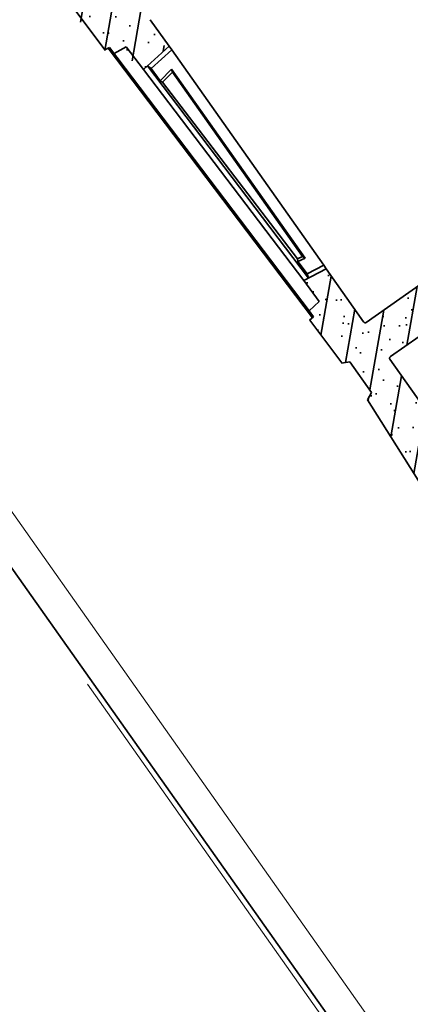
# Model space of a CAD drawing. Header units: metres. Extents: x 150385 to 171486, y 478588 to 485023.
# Tile 213 of 256: x 151365.09 to 151366.13, y 484137.68 to 484140.31. Entities that reach past the tile are written whole.
import ezdxf
from ezdxf.lldxf.tags import DXFTag

# ---------------------------------------------------------------- set-up
doc = ezdxf.new("R2010")
doc.units = ezdxf.units.M
doc.linetypes.add('KAD', pattern=[12, 5, -1, 2, -1, 2, -1])
doc.linetypes.add('VH-OPSLUITBAND_100X200', pattern=[16, 8, -2, 4, -2])
doc.layers.add('B-WE-KG-GRENS_PERCEEL-GV', color=150, linetype='KG-PERCEEL', lineweight=30, true_color=0x007fff)
doc.layers.add('N-OI-KL-ET_TRAFO-S', color=1, linetype='Continuous', lineweight=35, true_color=0xff0000)
for name, color, linetype, lineweight in [('N-WE-VH-KANTOPSLUITING_ACHTERKANTBAND-G', 7, 'Continuous', 5), ('N-WE-VH-KANTOPSLUITING_OPSLUITBAND-ANTRACIET_100X200-G', 7, 'VH-OPSLUITBAND_100X200', 35), ('N-XX-KG-GRENS_PERCEEL_TRAFO-G', 252, 'KAD', 15)]:
    doc.layers.add(name, color=color, linetype=linetype, lineweight=lineweight)
doc.styles.get("Standard").update_dxf_attribs({"font": 'NLCS-ISO.ttf'})
tags = doc.linetypes.add('KG-PERCEEL', pattern='A,5.5,-2,["P",Standard,S=1.8,R=0,X=-0.5,Y=-0.9],-2,5.5,-2,[5,NLCS.shx,S=0.75,R=0,X=0,Y=0],-2', length=19).pattern_tags.tags
tags[6] = DXFTag(74, 10)

# ---------------------------------------------------------------- blocks, each defined once
blk = doc.blocks.new('Trafohuisje 20H')
at = {"true_color": 0x636466}
h = blk.add_hatch(dxfattribs=at)
h.set_pattern_fill('PREFB', color=251, scale=0.004, style=0)
h.set_pattern_definition([(45, (12.85181048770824, 3.228714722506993), (-0.05430580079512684, 0.05430580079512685), []), (17.00000000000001, (12.85181048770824, 3.228714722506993), (0.02062996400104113, 0.06386208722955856), [0, -0.06528, -0.03696, 0, -0.05376]), (47.99999999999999, (12.85181048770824, 3.228714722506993), (-0.01473246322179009, 0.06493746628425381), [0, -0.06463999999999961, 0, -0.06591999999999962, 0, -0.05311999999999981]), (71, (12.85181048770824, 3.228714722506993), (-0.03832926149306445, 0.05381045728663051), [0, -0.06399999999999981, 0, -0.3839999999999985, -0.05263999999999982])])
edge = h.paths.add_edge_path(flags=16)
edge.add_spline(control_points=[(-0.8404422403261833, 0.7641191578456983), (-0.8404422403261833, 0.7643806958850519), (-0.8404010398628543, 0.7649046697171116), (-0.8402171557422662, 0.7656705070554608), (-0.839915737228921, 0.766398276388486), (-0.8395042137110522, 0.767069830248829), (-0.8389927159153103, 0.7676687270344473), (-0.8383938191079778, 0.7681802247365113), (-0.8377222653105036, 0.7685917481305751), (-0.8369944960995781, 0.7688931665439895), (-0.8362286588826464, 0.769077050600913), (-0.8357046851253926, 0.7691182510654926), (-0.8354431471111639, 0.7691182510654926)], knot_values=[0, 0, 0, 0, 0.784614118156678, 1.569134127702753, 2.353574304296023, 3.137956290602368, 3.922307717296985, 4.706659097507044, 5.491040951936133, 6.275480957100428, 7.060000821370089, 7.84461486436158, 7.84461486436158, 7.84461486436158, 7.84461486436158], degree=3, periodic=0)
edge.add_spline(control_points=[(-0.8354431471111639, 0.7691182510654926), (-0.8357046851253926, 0.7691182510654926), (-0.8362286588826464, 0.769077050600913), (-0.8369944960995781, 0.7688931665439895), (-0.8377222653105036, 0.7685917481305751), (-0.8383938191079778, 0.7681802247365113), (-0.8389927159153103, 0.7676687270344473), (-0.8395042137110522, 0.767069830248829), (-0.839915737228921, 0.766398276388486), (-0.8402171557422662, 0.7656705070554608), (-0.8404010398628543, 0.7649046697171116), (-0.8404422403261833, 0.7643806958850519), (-0.8404422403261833, 0.7641191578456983)], knot_values=[0, 0, 0, 0, 0.7846140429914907, 1.569133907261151, 2.353573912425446, 3.137955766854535, 3.922307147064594, 4.706658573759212, 5.491040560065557, 6.275480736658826, 7.060000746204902, 7.84461486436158, 7.84461486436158, 7.84461486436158, 7.84461486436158], degree=3, periodic=0)
edge = h.paths.add_edge_path(flags=0)
edge.add_spline(control_points=[(-0.8404422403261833, 0.7641191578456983), (-0.8404422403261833, 0.7643806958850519), (-0.8404010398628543, 0.7649046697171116), (-0.8402171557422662, 0.7656705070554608), (-0.839915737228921, 0.766398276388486), (-0.8395042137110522, 0.767069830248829), (-0.8389927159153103, 0.7676687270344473), (-0.8383938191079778, 0.7681802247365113), (-0.8377222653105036, 0.7685917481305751), (-0.8369944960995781, 0.7688931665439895), (-0.8362286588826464, 0.769077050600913), (-0.8357046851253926, 0.7691182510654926), (-0.8354431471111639, 0.7691182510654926)], knot_values=[0, 0, 0, 0, 0.784614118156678, 1.569134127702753, 2.353574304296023, 3.137956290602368, 3.922307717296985, 4.706659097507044, 5.491040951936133, 6.275480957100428, 7.060000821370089, 7.84461486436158, 7.84461486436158, 7.84461486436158, 7.84461486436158], degree=3, periodic=0)
edge.add_spline(control_points=[(-0.8404422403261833, 0.7641191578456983), (-0.8404422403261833, 0.7643806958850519), (-0.8404010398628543, 0.7649046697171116), (-0.8402171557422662, 0.7656705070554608), (-0.839915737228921, 0.766398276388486), (-0.8395042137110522, 0.767069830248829), (-0.8389927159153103, 0.7676687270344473), (-0.8383938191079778, 0.7681802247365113), (-0.8377222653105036, 0.7685917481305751), (-0.8369944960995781, 0.7688931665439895), (-0.8362286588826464, 0.769077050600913), (-0.8357046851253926, 0.7691182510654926), (-0.8354431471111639, 0.7691182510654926)], knot_values=[0, 0, 0, 0, 0.784614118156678, 1.569134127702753, 2.353574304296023, 3.137956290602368, 3.922307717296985, 4.706659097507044, 5.491040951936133, 6.275480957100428, 7.060000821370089, 7.84461486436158, 7.84461486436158, 7.84461486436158, 7.84461486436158], degree=3, periodic=0)
edge = h.paths.add_edge_path(flags=0)
edge.add_spline(control_points=[(-0.8404422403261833, 0.7641191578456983), (-0.8404422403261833, 0.7643806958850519), (-0.8404010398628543, 0.7649046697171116), (-0.8402171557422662, 0.7656705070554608), (-0.839915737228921, 0.766398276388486), (-0.8395042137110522, 0.767069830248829), (-0.8389927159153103, 0.7676687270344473), (-0.8383938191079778, 0.7681802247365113), (-0.8377222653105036, 0.7685917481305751), (-0.8369944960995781, 0.7688931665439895), (-0.8362286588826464, 0.769077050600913), (-0.8357046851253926, 0.7691182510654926), (-0.8354431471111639, 0.7691182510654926)], knot_values=[0, 0, 0, 0, 0.784614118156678, 1.569134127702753, 2.353574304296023, 3.137956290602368, 3.922307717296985, 4.706659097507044, 5.491040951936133, 6.275480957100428, 7.060000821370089, 7.84461486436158, 7.84461486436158, 7.84461486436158, 7.84461486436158], degree=3, periodic=0)
edge.add_spline(control_points=[(-0.8404422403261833, 0.7641191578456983), (-0.8404422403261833, 0.7643806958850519), (-0.8404010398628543, 0.7649046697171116), (-0.8402171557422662, 0.7656705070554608), (-0.839915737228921, 0.766398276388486), (-0.8395042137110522, 0.767069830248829), (-0.8389927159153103, 0.7676687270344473), (-0.8383938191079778, 0.7681802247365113), (-0.8377222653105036, 0.7685917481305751), (-0.8369944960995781, 0.7688931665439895), (-0.8362286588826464, 0.769077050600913), (-0.8357046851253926, 0.7691182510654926), (-0.8354431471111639, 0.7691182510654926)], knot_values=[0, 0, 0, 0, 0.784614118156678, 1.569134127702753, 2.353574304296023, 3.137956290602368, 3.922307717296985, 4.706659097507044, 5.491040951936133, 6.275480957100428, 7.060000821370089, 7.84461486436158, 7.84461486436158, 7.84461486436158, 7.84461486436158], degree=3, periodic=0)
edge = h.paths.add_edge_path(flags=16)
edge.add_spline(control_points=[(-0.8354431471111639, 0.8810230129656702), (-0.8357046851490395, 0.8810230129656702), (-0.8362286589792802, 0.8810642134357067), (-0.8369944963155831, 0.8812480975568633), (-0.8377222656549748, 0.8815495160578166), (-0.8383938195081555, 0.8819610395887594), (-0.8389927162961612, 0.8824725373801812), (-0.8395042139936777, 0.8830714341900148), (-0.8399157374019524, 0.883742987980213), (-0.8402171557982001, 0.8844707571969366), (-0.840401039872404, 0.885236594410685), (-0.8404422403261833, 0.8857605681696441), (-0.8404422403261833, 0.8860221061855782)], knot_values=[0, 0, 0, 0, 0.7846141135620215, 1.569134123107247, 2.353574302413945, 3.13795628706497, 3.92230771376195, 4.706659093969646, 5.491040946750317, 6.275480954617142, 7.0600008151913, 7.844614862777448, 7.844614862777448, 7.844614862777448, 7.844614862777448], degree=3, periodic=0)
edge.add_spline(control_points=[(-0.8404422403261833, 0.8860221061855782), (-0.8404422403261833, 0.8857605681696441), (-0.840401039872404, 0.885236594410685), (-0.8402171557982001, 0.8844707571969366), (-0.8399157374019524, 0.883742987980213), (-0.8395042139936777, 0.8830714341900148), (-0.8389927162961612, 0.8824725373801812), (-0.8383938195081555, 0.8819610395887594), (-0.8377222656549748, 0.8815495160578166), (-0.8369944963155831, 0.8812480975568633), (-0.8362286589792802, 0.8810642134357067), (-0.8357046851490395, 0.8810230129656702), (-0.8354431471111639, 0.8810230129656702)], knot_values=[0, 0, 0, 0, 0.7846140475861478, 1.569133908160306, 2.353573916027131, 3.137955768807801, 3.922307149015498, 4.706658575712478, 5.491040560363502, 6.275480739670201, 7.060000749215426, 7.844614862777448, 7.844614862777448, 7.844614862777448, 7.844614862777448], degree=3, periodic=0)
edge = h.paths.add_edge_path(flags=16)
edge.add_spline(control_points=[(-0.8404422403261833, 1.144119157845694), (-0.8404422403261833, 1.144380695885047), (-0.8404010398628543, 1.144904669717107), (-0.8402171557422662, 1.145670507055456), (-0.839915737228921, 1.146398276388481), (-0.8395042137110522, 1.147069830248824), (-0.8389927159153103, 1.147668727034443), (-0.8383938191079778, 1.148180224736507), (-0.8377222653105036, 1.148591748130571), (-0.8369944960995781, 1.148893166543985), (-0.8362286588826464, 1.149077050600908), (-0.8357046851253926, 1.149118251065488), (-0.8354431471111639, 1.149118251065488)], knot_values=[0, 0, 0, 0, 0.784614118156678, 1.569134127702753, 2.353574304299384, 3.137956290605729, 3.92230771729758, 4.706659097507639, 5.491040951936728, 6.27548095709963, 7.060000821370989, 7.844614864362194, 7.844614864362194, 7.844614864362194, 7.844614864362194], degree=3, periodic=0)
edge.add_spline(control_points=[(-0.8354431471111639, 1.149118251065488), (-0.8357046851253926, 1.149118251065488), (-0.8362286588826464, 1.149077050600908), (-0.8369944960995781, 1.148893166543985), (-0.8377222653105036, 1.148591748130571), (-0.8383938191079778, 1.148180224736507), (-0.8389927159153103, 1.147668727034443), (-0.8395042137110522, 1.147069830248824), (-0.839915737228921, 1.146398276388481), (-0.8402171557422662, 1.145670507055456), (-0.8404010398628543, 1.144904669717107), (-0.8404422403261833, 1.144380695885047), (-0.8404422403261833, 1.144119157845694)], knot_values=[0, 0, 0, 0, 0.7846140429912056, 1.569133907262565, 2.353573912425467, 3.137955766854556, 3.922307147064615, 4.706658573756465, 5.49104056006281, 6.275480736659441, 7.060000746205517, 7.844614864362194, 7.844614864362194, 7.844614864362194, 7.844614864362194], degree=3, periodic=0)
edge = h.paths.add_edge_path(flags=0)
edge.add_spline(control_points=[(-0.8354431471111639, 0.8810230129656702), (-0.8357046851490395, 0.8810230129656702), (-0.8362286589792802, 0.8810642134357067), (-0.8369944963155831, 0.8812480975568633), (-0.8377222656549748, 0.8815495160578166), (-0.8383938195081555, 0.8819610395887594), (-0.8389927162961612, 0.8824725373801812), (-0.8395042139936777, 0.8830714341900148), (-0.8399157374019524, 0.883742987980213), (-0.8402171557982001, 0.8844707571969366), (-0.840401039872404, 0.885236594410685), (-0.8404422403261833, 0.8857605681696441), (-0.8404422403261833, 0.8860221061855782)], knot_values=[0, 0, 0, 0, 0.7846141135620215, 1.569134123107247, 2.353574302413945, 3.13795628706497, 3.92230771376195, 4.706659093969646, 5.491040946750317, 6.275480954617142, 7.0600008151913, 7.844614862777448, 7.844614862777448, 7.844614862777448, 7.844614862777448], degree=3, periodic=0)
edge.add_spline(control_points=[(-0.8354431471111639, 0.8810230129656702), (-0.8357046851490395, 0.8810230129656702), (-0.8362286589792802, 0.8810642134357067), (-0.8369944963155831, 0.8812480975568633), (-0.8377222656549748, 0.8815495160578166), (-0.8383938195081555, 0.8819610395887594), (-0.8389927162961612, 0.8824725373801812), (-0.8395042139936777, 0.8830714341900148), (-0.8399157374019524, 0.883742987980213), (-0.8402171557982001, 0.8844707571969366), (-0.840401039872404, 0.885236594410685), (-0.8404422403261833, 0.8857605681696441), (-0.8404422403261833, 0.8860221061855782)], knot_values=[0, 0, 0, 0, 0.7846141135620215, 1.569134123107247, 2.353574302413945, 3.13795628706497, 3.92230771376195, 4.706659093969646, 5.491040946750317, 6.275480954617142, 7.0600008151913, 7.844614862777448, 7.844614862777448, 7.844614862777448, 7.844614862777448], degree=3, periodic=0)
edge = h.paths.add_edge_path(flags=0)
edge.add_spline(control_points=[(-0.8404422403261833, 1.144119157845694), (-0.8404422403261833, 1.144380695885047), (-0.8404010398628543, 1.144904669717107), (-0.8402171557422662, 1.145670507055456), (-0.839915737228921, 1.146398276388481), (-0.8395042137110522, 1.147069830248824), (-0.8389927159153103, 1.147668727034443), (-0.8383938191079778, 1.148180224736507), (-0.8377222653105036, 1.148591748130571), (-0.8369944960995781, 1.148893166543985), (-0.8362286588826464, 1.149077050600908), (-0.8357046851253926, 1.149118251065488), (-0.8354431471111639, 1.149118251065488)], knot_values=[0, 0, 0, 0, 0.784614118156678, 1.569134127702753, 2.353574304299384, 3.137956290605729, 3.92230771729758, 4.706659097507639, 5.491040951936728, 6.27548095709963, 7.060000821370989, 7.844614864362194, 7.844614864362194, 7.844614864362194, 7.844614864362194], degree=3, periodic=0)
edge.add_spline(control_points=[(-0.8404422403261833, 1.144119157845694), (-0.8404422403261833, 1.144380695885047), (-0.8404010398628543, 1.144904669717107), (-0.8402171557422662, 1.145670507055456), (-0.839915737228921, 1.146398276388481), (-0.8395042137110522, 1.147069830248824), (-0.8389927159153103, 1.147668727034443), (-0.8383938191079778, 1.148180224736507), (-0.8377222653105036, 1.148591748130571), (-0.8369944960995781, 1.148893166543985), (-0.8362286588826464, 1.149077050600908), (-0.8357046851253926, 1.149118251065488), (-0.8354431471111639, 1.149118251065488)], knot_values=[0, 0, 0, 0, 0.784614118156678, 1.569134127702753, 2.353574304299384, 3.137956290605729, 3.92230771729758, 4.706659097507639, 5.491040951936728, 6.27548095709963, 7.060000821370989, 7.844614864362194, 7.844614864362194, 7.844614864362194, 7.844614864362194], degree=3, periodic=0)
edge = h.paths.add_edge_path(flags=0)
edge.add_spline(control_points=[(-0.8354431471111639, 0.8810230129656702), (-0.8357046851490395, 0.8810230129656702), (-0.8362286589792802, 0.8810642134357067), (-0.8369944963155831, 0.8812480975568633), (-0.8377222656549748, 0.8815495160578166), (-0.8383938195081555, 0.8819610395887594), (-0.8389927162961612, 0.8824725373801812), (-0.8395042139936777, 0.8830714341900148), (-0.8399157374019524, 0.883742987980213), (-0.8402171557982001, 0.8844707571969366), (-0.840401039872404, 0.885236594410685), (-0.8404422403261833, 0.8857605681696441), (-0.8404422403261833, 0.8860221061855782)], knot_values=[0, 0, 0, 0, 0.7846141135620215, 1.569134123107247, 2.353574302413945, 3.13795628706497, 3.92230771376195, 4.706659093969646, 5.491040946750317, 6.275480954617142, 7.0600008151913, 7.844614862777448, 7.844614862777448, 7.844614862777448, 7.844614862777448], degree=3, periodic=0)
edge.add_spline(control_points=[(-0.8354431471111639, 0.8810230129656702), (-0.8357046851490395, 0.8810230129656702), (-0.8362286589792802, 0.8810642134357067), (-0.8369944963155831, 0.8812480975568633), (-0.8377222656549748, 0.8815495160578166), (-0.8383938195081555, 0.8819610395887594), (-0.8389927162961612, 0.8824725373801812), (-0.8395042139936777, 0.8830714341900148), (-0.8399157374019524, 0.883742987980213), (-0.8402171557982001, 0.8844707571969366), (-0.840401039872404, 0.885236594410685), (-0.8404422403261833, 0.8857605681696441), (-0.8404422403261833, 0.8860221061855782)], knot_values=[0, 0, 0, 0, 0.7846141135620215, 1.569134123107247, 2.353574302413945, 3.13795628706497, 3.92230771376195, 4.706659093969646, 5.491040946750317, 6.275480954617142, 7.0600008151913, 7.844614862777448, 7.844614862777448, 7.844614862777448, 7.844614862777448], degree=3, periodic=0)
edge = h.paths.add_edge_path(flags=0)
edge.add_spline(control_points=[(-0.8404422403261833, 1.144119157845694), (-0.8404422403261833, 1.144380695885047), (-0.8404010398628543, 1.144904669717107), (-0.8402171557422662, 1.145670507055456), (-0.839915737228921, 1.146398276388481), (-0.8395042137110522, 1.147069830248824), (-0.8389927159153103, 1.147668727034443), (-0.8383938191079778, 1.148180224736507), (-0.8377222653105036, 1.148591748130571), (-0.8369944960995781, 1.148893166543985), (-0.8362286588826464, 1.149077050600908), (-0.8357046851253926, 1.149118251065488), (-0.8354431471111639, 1.149118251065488)], knot_values=[0, 0, 0, 0, 0.784614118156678, 1.569134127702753, 2.353574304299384, 3.137956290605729, 3.92230771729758, 4.706659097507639, 5.491040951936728, 6.27548095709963, 7.060000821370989, 7.844614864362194, 7.844614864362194, 7.844614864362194, 7.844614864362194], degree=3, periodic=0)
edge.add_spline(control_points=[(-0.8404422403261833, 1.144119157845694), (-0.8404422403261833, 1.144380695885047), (-0.8404010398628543, 1.144904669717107), (-0.8402171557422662, 1.145670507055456), (-0.839915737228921, 1.146398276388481), (-0.8395042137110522, 1.147069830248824), (-0.8389927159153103, 1.147668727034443), (-0.8383938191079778, 1.148180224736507), (-0.8377222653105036, 1.148591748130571), (-0.8369944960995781, 1.148893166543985), (-0.8362286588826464, 1.149077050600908), (-0.8357046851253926, 1.149118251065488), (-0.8354431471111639, 1.149118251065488)], knot_values=[0, 0, 0, 0, 0.784614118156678, 1.569134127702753, 2.353574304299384, 3.137956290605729, 3.92230771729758, 4.706659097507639, 5.491040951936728, 6.27548095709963, 7.060000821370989, 7.844614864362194, 7.844614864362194, 7.844614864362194, 7.844614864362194], degree=3, periodic=0)
edge = h.paths.add_edge_path()
edge.add_line((-0.6003946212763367, 0.7691182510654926), (-0.8354431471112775, 0.7691182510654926))
edge.add_line((-0.6003946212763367, 0.8466106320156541), (-0.6155409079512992, 0.8366106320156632))
edge.add_line((-0.6155409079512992, 0.8366106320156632), (-0.6155409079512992, 0.811610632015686))
edge.add_line((-0.6003946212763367, 0.8810230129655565), (-0.6003946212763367, 0.8466106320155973))
edge.add_line((-0.6155409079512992, 0.811610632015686), (-0.6003946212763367, 0.801610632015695))
edge.add_line((-0.6003946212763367, 0.801610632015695), (-0.6003946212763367, 0.7691182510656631))
edge.add_line((-0.8354431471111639, 0.8810230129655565), (-0.6003946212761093, 0.8810230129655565))
edge.add_line((-0.815424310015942, 1.235666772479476), (-0.8067823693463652, 1.149118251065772))
edge.add_line((-0.8067823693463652, 1.149118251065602), (-0.8354431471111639, 1.149118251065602))
edge.add_spline(control_points=[(-0.8404422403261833, 1.144119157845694), (-0.8404422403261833, 1.144380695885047), (-0.8404010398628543, 1.144904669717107), (-0.8402171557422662, 1.145670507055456), (-0.839915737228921, 1.146398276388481), (-0.8395042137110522, 1.147069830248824), (-0.8389927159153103, 1.147668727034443), (-0.8383938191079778, 1.148180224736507), (-0.8377222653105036, 1.148591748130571), (-0.8369944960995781, 1.148893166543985), (-0.8362286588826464, 1.149077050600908), (-0.8357046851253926, 1.149118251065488), (-0.8354431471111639, 1.149118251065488)], knot_values=[0, 0, 0, 0, 0.784614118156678, 1.569134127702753, 2.353574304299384, 3.137956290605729, 3.92230771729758, 4.706659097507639, 5.491040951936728, 6.27548095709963, 7.060000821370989, 7.844614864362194, 7.844614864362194, 7.844614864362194, 7.844614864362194], degree=3, periodic=0)
edge.add_spline(control_points=[(-0.8354431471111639, 0.8810230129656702), (-0.8357046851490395, 0.8810230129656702), (-0.8362286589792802, 0.8810642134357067), (-0.8369944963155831, 0.8812480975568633), (-0.8377222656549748, 0.8815495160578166), (-0.8383938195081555, 0.8819610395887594), (-0.8389927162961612, 0.8824725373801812), (-0.8395042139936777, 0.8830714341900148), (-0.8399157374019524, 0.883742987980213), (-0.8402171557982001, 0.8844707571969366), (-0.840401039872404, 0.885236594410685), (-0.8404422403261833, 0.8857605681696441), (-0.8404422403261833, 0.8860221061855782)], knot_values=[0, 0, 0, 0, 0.7846141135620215, 1.569134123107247, 2.353574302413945, 3.13795628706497, 3.92230771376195, 4.706659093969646, 5.491040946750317, 6.275480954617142, 7.0600008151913, 7.844614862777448, 7.844614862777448, 7.844614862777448, 7.844614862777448], degree=3, periodic=0)
edge.add_line((-0.8404422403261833, 1.144119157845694), (-0.8404422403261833, 0.8860221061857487))
edge.add_arc((-0.8513946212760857, 1.251070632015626), 0.01, 185.7021301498, 270)
edge.add_arc((-0.821394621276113, 1.235070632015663), 0.006, 5.702130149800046, 90.00000000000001)
edge.add_line((-0.8513946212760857, 1.241070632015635), (-0.821394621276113, 1.241070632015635))
edge.add_line((-0.8651983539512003, 1.28866677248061), (-0.8613451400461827, 1.250077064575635))
edge.add_arc((-0.8711686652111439, 1.288070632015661), 0.006, 5.702130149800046, 90.00000000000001)
edge.add_arc((-0.8791686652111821, 1.297070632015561), 0.003, 185.7021301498, 270)
edge.add_line((-0.8844801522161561, 1.320070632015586), (-0.8821538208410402, 1.296772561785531))
edge.add_line((-0.8791686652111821, 1.294070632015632), (-0.8711686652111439, 1.294070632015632))
edge.add_line((-0.9863985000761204, 1.320070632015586), (-0.8844801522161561, 1.320070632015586))
edge.add_line((-0.9912592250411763, 1.31520990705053), (-0.9863985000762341, 1.320070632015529))
edge.add_line((-0.9908413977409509, 1.300209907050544), (-0.9912592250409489, 1.31520990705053))
edge.add_line((-1.00043491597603, 1.294671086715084), (-0.9908413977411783, 1.300209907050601))
edge.add_line((-0.9857628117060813, 0.7679425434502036), (-1.00043491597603, 1.294671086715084))
edge.add_line((-0.9857628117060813, 0.7679425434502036), (-0.9719662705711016, 0.7662485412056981))
edge.add_line((-0.9714093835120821, 0.7462562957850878), (-0.9345473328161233, 0.741730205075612))
edge.add_line((-0.9345473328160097, 0.7417302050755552), (-0.9324335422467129, 0.6658451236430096))
edge.add_line((-0.9324335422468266, 0.6658451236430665), (-0.8404422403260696, 0.6771402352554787))
edge.add_line((-0.8404422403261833, 0.7641191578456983), (-0.8404422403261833, 0.6771402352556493))
edge.add_spline(control_points=[(-0.8404422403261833, 0.7641191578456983), (-0.8404422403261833, 0.7643806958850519), (-0.8404010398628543, 0.7649046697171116), (-0.8402171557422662, 0.7656705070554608), (-0.839915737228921, 0.766398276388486), (-0.8395042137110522, 0.767069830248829), (-0.8389927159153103, 0.7676687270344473), (-0.8383938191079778, 0.7681802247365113), (-0.8377222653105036, 0.7685917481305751), (-0.8369944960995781, 0.7688931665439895), (-0.8362286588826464, 0.769077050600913), (-0.8357046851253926, 0.7691182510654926), (-0.8354431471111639, 0.7691182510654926)], knot_values=[0, 0, 0, 0, 0.784614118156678, 1.569134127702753, 2.353574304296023, 3.137956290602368, 3.922307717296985, 4.706659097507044, 5.491040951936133, 6.275480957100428, 7.060000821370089, 7.84461486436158, 7.84461486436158, 7.84461486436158, 7.84461486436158], degree=3, periodic=0)
h.paths.add_polyline_path([(0.01342722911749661, 2.19528289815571), (0.2857835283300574, 2.19528289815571), (0.2857835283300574, 2.060265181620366), (0.01342722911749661, 2.060265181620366)], flags=9)
h = blk.add_hatch(dxfattribs=at)
h.set_pattern_fill('PREFB', color=251, scale=0.004, style=0)
h.set_pattern_definition([(45, (12.86181048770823, 3.228714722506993), (-0.05430580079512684, 0.05430580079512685), []), (17.00000000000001, (12.86181048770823, 3.228714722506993), (0.02062996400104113, 0.06386208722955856), [0, -0.06528, -0.03696, 0, -0.05376]), (47.99999999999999, (12.86181048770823, 3.228714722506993), (-0.01473246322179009, 0.06493746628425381), [0, -0.0646399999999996, 0, -0.0659199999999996, 0, -0.0531199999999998]), (71, (12.86181048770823, 3.228714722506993), (-0.03832926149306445, 0.05381045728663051), [0, -0.0639999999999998, 0, -0.3839999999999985, -0.05263999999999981])])
edge = h.paths.add_edge_path()
edge.add_spline(control_points=[(-0.8304422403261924, -0.3458808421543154), (-0.8304422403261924, -0.3456193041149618), (-0.8304010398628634, -0.3450953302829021), (-0.8302171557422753, -0.3443294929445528), (-0.8299157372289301, -0.3436017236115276), (-0.8295042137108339, -0.3429301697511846), (-0.8289927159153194, -0.3423312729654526), (-0.8283938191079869, -0.3418197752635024), (-0.8277222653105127, -0.3414082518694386), (-0.8269944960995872, -0.3411068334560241), (-0.8262286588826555, -0.3409229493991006), (-0.8257046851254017, -0.3408817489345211), (-0.825443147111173, -0.3408817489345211)], knot_values=[0, 0, 0, 0, 0.784614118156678, 1.569134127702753, 2.353574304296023, 3.137956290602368, 3.922307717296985, 4.706659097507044, 5.491040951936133, 6.275480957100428, 7.060000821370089, 7.84461486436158, 7.84461486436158, 7.84461486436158, 7.84461486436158], degree=3, periodic=0)
edge.add_line((-0.825443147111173, -0.3408817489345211), (-0.5903946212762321, -0.3408817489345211))
edge.add_line((-0.5903946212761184, -0.3408817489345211), (-0.5903946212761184, -0.3064693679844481))
edge.add_line((-0.5903946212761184, -0.3064693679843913), (-0.605540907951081, -0.2964693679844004))
edge.add_line((-0.6055409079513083, -0.2964693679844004), (-0.6055409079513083, -0.2714693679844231))
edge.add_line((-0.6055409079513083, -0.2714693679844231), (-0.5903946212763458, -0.2614693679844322))
edge.add_line((-0.5903946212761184, -0.2614693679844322), (-0.5903946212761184, -0.2289769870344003))
edge.add_line((-0.5903946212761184, -0.2289769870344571), (-0.8283717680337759, -0.2289769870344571))
edge.add_spline(control_points=[(-0.825443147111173, -0.2289769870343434), (-0.8257046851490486, -0.2289769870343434), (-0.8262286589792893, -0.2289357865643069), (-0.8269944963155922, -0.2287519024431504), (-0.8277222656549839, -0.228450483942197), (-0.8283938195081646, -0.2280389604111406), (-0.8289927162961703, -0.2275274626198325), (-0.8295042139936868, -0.2269285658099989), (-0.8299157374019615, -0.2262570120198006), (-0.8302171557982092, -0.2255292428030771), (-0.8304010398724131, -0.2247634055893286), (-0.8304422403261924, -0.2242394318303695), (-0.8304422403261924, -0.2239778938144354)], knot_values=[0, 0, 0, 0, 0.7846141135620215, 1.569134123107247, 2.353574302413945, 3.13795628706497, 3.92230771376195, 4.706659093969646, 5.491040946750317, 6.275480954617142, 7.0600008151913, 7.844614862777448, 7.844614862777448, 7.844614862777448, 7.844614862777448], degree=3, periodic=0)
edge.add_line((-0.8304422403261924, -0.2239778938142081), (-0.8304422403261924, -0.04999897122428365))
edge.add_line((-0.8304422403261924, -0.04999897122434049), (-0.8974302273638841, -0.04177388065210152))
edge.add_line((-0.8974302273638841, -0.04177388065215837), (-0.895501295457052, -0.111022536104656))
edge.add_line((-0.895501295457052, -0.1110225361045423), (-0.9321120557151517, -0.1155177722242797))
edge.add_line((-0.9321120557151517, -0.1155177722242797), (-0.9315551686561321, -0.1355100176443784))
edge.add_line((-0.9315551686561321, -0.1355100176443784), (-0.9452576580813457, -0.1371924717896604))
edge.add_line((-0.9452576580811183, -0.1371924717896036), (-0.9412801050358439, -0.2799866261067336))
edge.add_line((-0.9412801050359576, -0.2799866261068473), (-0.921394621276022, -0.2899293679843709))
edge.add_line((-0.921394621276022, -0.2899293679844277), (-0.921394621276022, -0.3899293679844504))
edge.add_line((-0.921394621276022, -0.3899293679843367), (-0.9414239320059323, -0.3999440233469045))
edge.add_line((-0.941423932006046, -0.3999440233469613), (-0.9897910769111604, -1.294736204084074))
edge.add_line((-0.9897910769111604, -1.294736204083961), (-0.9803281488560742, -1.300199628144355))
edge.add_line((-0.9803281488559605, -1.300199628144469), (-0.9811389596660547, -1.315199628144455))
edge.add_line((-0.9811389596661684, -1.315199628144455), (-0.9764092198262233, -1.319929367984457))
edge.add_line((-0.9764092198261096, -1.3199293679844), (-0.8744801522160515, -1.3199293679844))
edge.add_line((-0.8744801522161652, -1.3199293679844), (-0.8718840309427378, -1.29392936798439))
edge.add_line((-0.8718840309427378, -1.293929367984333), (-0.861168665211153, -1.293929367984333))
edge.add_arc((-0.8611686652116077, -1.287929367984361), 0.005999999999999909, 270.0000000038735, 354.2978698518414)
edge.add_line((-0.855198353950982, -1.288525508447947), (-0.8513451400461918, -1.249935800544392))
edge.add_arc((-0.8413946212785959, -1.25092936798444), 0.009999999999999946, 89.99999999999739, 174.2978698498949, ccw=False)
edge.add_line((-0.8413946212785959, -1.240929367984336), (-0.8113946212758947, -1.240929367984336))
edge.add_arc((-0.8113946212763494, -1.234929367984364), 0.005999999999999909, 270.0000000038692, 354.2978698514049)
edge.add_line((-0.805424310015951, -1.235525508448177), (-0.7967823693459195, -1.148976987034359))
edge.add_line((-0.7967823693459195, -1.148976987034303), (-0.8304422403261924, -1.148976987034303))
edge.add_line((-0.8304422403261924, -1.148976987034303), (-0.8304422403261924, -0.3429522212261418))
at = {"color": 251, "true_color": 0x636466}
for p, q in [((-0.9757628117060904, 0.7679425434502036), (-0.9904349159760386, 1.294671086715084)), ((-0.9757628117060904, 0.7679425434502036), (-0.9619662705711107, 0.7662485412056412)), ((-0.9659815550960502, 0.7667415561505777), (-0.9355430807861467, -0.135999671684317)), ((-0.9321120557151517, -0.1155177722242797), (-0.9619662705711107, 0.7662485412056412)), ((-0.8304422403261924, 0.7641191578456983), (-0.8304422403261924, 0.6771402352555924)), ((-0.9614093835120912, 0.7462562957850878), (-0.9245473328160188, 0.7417302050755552)), ((-0.9245473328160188, 0.7417302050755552), (-0.9224335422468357, 0.6658451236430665)), ((-0.9224335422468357, 0.6658451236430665), (-0.8304422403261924, 0.6771402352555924)), ((-0.8974302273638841, -0.04177388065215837), (-0.9224335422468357, 0.6658451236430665)), ((-0.882942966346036, -0.04355269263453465), (-0.9080450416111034, 0.6676118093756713)), ((-0.9038877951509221, 0.6564971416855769), (-0.9080450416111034, 0.6676118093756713)), ((-0.9038877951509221, 0.6564971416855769), (-0.8299660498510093, 0.6655735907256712)), ((-0.8299660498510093, 0.6655735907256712), (-0.8304422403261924, 0.6771402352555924)), ((-0.8299660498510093, -0.03843232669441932), (-0.8299660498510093, 0.6655735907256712)), ((-0.902748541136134, 0.6155979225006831), (-0.9038877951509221, 0.6564971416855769)), ((-0.902748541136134, 0.6155979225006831), (-0.8599660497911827, 0.6233049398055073)), ((-0.8994870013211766, 0.6090130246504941), (-0.9027485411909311, 0.6155979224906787)), ((-0.8994870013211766, 0.6090130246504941), (-0.8630429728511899, 0.6155782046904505)), ((-0.8776659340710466, 0.01563671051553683), (-0.8994870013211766, 0.6090130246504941)), ((-0.8630429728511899, 0.6155782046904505), (-0.8599660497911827, 0.6233049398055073)), ((-0.8630429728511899, 0.6155782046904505), (-0.8630429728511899, 0.01301083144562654)), ((-0.8599660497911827, 0.6233049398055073), (-0.8599660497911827, 0.005286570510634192)), ((-0.8776659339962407, 0.01563671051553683), (-0.8805587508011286, 0.008984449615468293)), ((-0.8599660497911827, 0.005286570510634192), (-0.8805587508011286, 0.008984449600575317)), ((-0.8794070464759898, -0.03236173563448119), (-0.8805587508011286, 0.008984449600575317)), ((-0.8630429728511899, 0.01301083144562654), (-0.8776659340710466, 0.01563671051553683)), ((-0.8630429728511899, 0.01301083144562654), (-0.8599660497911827, 0.005286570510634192)), ((-0.8304422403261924, -0.04999897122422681), (-0.8974302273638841, -0.04177388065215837)), ((-0.895501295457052, -0.1110225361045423), (-0.8974302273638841, -0.04177388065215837)), ((-0.8794070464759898, -0.03236173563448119), (-0.882942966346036, -0.04355269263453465)), ((-0.8299660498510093, -0.03843232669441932), (-0.8794070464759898, -0.03236173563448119)), ((-0.8299660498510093, -0.03843232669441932), (-0.8304422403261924, -0.04999897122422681)), ((-0.8304422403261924, -0.04999897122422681), (-0.8304422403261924, -0.2239778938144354)), ((-0.895501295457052, -0.1110225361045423), (-0.9321120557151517, -0.1155177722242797)), ((-0.9315551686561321, -0.1355100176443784), (-0.9321120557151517, -0.1155177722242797)), ((-0.9315551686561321, -0.1355100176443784), (-0.9455128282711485, -0.1372238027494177)), ((-0.9412801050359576, -0.2799866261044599), (-0.9452576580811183, -0.1371924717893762)), ((-0.825443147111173, -0.2289769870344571), (-0.6003946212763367, -0.2289769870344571)), ((-0.9415398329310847, -0.2798567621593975), (-0.921394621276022, -0.2899293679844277)), ((-0.921394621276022, -0.3899293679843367), (-0.921394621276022, -0.2899293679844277)), ((-0.6003946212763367, -0.3408817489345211), (-0.825443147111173, -0.3408817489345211)), ((-0.8304422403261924, -0.3458808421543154), (-0.8304422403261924, -1.148976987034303)), ((-0.9416874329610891, -0.4000757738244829), (-0.921394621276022, -0.3899293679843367)), ((-0.9416869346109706, -0.4000670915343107), (-0.9900401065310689, -1.294600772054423)), ((-0.9414239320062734, -0.3999440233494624), (-0.9897910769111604, -1.294736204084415))]:
    blk.add_line(p, q, dxfattribs=at)
for points, start_tangent, end_tangent in [([(-0.825443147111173, -0.2289769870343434), (-0.8262253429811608, -0.2289154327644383), (-0.8269881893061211, -0.228732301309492), (-0.827712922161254, -0.2284321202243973), (-0.8283817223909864, -0.2280222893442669), (-0.8289781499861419, -0.2275128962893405), (-0.8294875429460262, -0.2269164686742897), (-0.8298973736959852, -0.2262476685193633), (-0.830197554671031, -0.2255229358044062), (-0.8303806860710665, -0.2247600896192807), (-0.8304422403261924, -0.2239778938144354)], (-1, 0), (0, 1)), ([(-0.8304422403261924, -0.3458808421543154), (-0.8303806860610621, -0.345098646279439), (-0.8301975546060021, -0.344335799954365), (-0.8298973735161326, -0.343611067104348), (-0.8294875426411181, -0.342942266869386), (-0.8289781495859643, -0.3423458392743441), (-0.8283817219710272, -0.3418364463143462), (-0.8277129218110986, -0.3414266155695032), (-0.8269881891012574, -0.3411264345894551), (-0.8262253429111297, -0.3409433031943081), (-0.825443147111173, -0.3408817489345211)], (0, 1), (1, 0))]:
    blk.add_spline(points, degree=3, dxfattribs=dict(at, start_tangent=start_tangent, end_tangent=end_tangent))

msp = doc.modelspace()

# ---------------------------------------------------------------- linework, layer by layer
at = {"layer": 'B-WE-KG-GRENS_PERCEEL-GV', "flags": 128}
for points in [[(151363.45, 484141.14), (151366.57, 484143.42), (151369.82, 484139.01), (151366.57, 484136.72)], [(151363.45, 484141.14), (151366.57, 484136.72), (151369.82, 484139.01), (151366.57, 484143.42)], [(151363.45, 484141.14), (151366.57, 484143.42), (151369.82, 484139.01), (151366.57, 484136.72)], [(151363.45, 484141.14), (151366.57, 484136.72), (151369.82, 484139.01), (151366.57, 484143.42)], [(151363.45, 484141.14), (151366.57, 484143.42), (151369.82, 484139.01), (151366.57, 484136.72)], [(151363.45, 484141.14), (151366.57, 484136.72), (151369.82, 484139.01), (151366.57, 484143.42)]]:
    msp.add_lwpolyline(points, close=True, dxfattribs=at)
at = {"layer": 'N-WE-VH-KANTOPSLUITING_ACHTERKANTBAND-G', "color": 7, "lineweight": 5, "flags": 128}
msp.add_lwpolyline([(151369.7021586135, 484138.0200598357), (151367.0663018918, 484136.1625557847), (151363.3389773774, 484141.4517466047)], dxfattribs=at)
at = {"layer": 'N-WE-VH-KANTOPSLUITING_OPSLUITBAND-ANTRACIET_100X200-G', "color": 7, "lineweight": 5, "ltscale": 0.35, "flags": 128}
msp.add_lwpolyline([(151363.2572353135, 484141.3941424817), (151367.0421639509, 484136.0232095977), (151369.6823715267, 484137.8837797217)], dxfattribs=at)
at = {"layer": 'N-XX-KG-GRENS_PERCEEL_TRAFO-G', "color": 7, "lineweight": 5}
msp.add_lwpolyline([(151366.71, 484143.42), (151369.82, 484139.01), (151366.57, 484136.72), (151363.45, 484141.14)], close=True, dxfattribs=at)

# ---------------------------------------------------------------- block references
at = {"layer": 'N-OI-KL-ET_TRAFO-S', "color": 7, "lineweight": 5, "rotation": 35.17258283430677}
msp.add_blockref('Trafohuisje 20H', (151366.5596807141, 484140.1624823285), dxfattribs=at)

doc.saveas('drawing.dxf')
